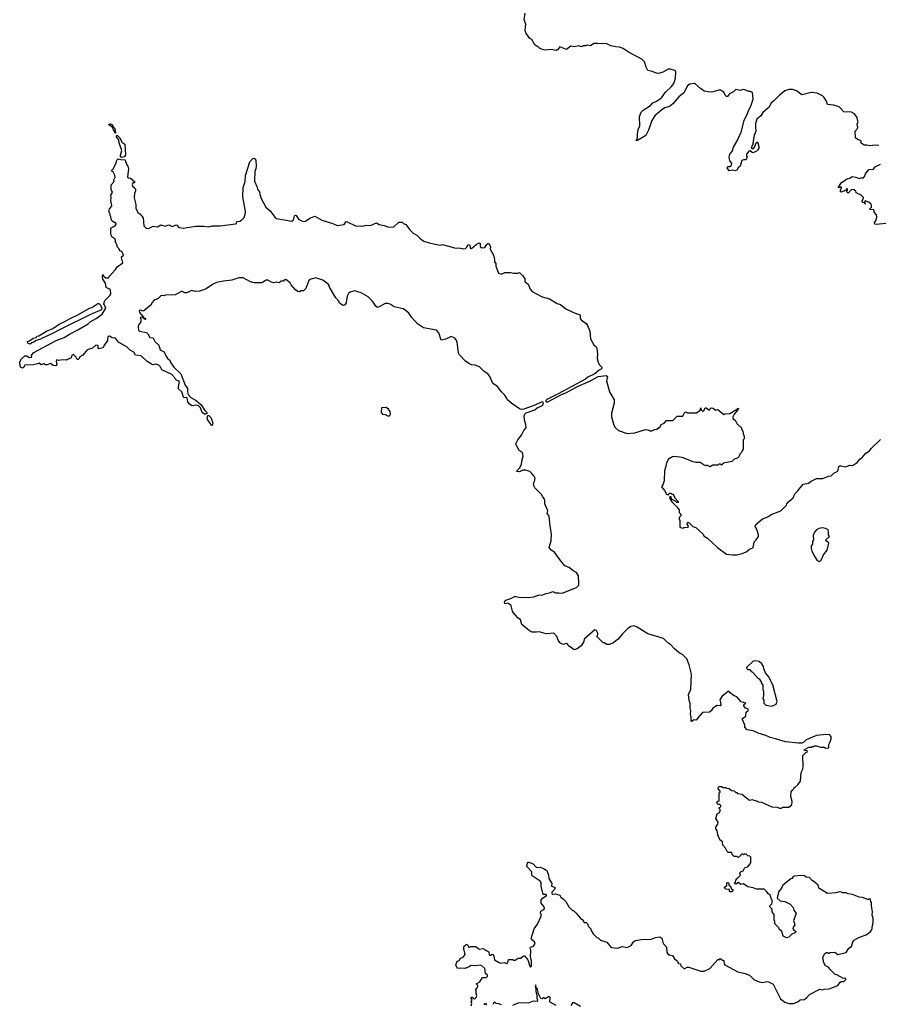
# Model space of a CAD drawing. Extents: x 2494118 to 2687960, y 757339 to 915227.
# Tile 64 of 256: x 2520014 to 2530049, y 883624 to 895137. Entities that reach past the tile are written whole.
import ezdxf

# ---------------------------------------------------------------- set-up
doc = ezdxf.new("R2010")
doc.units = 0

msp = doc.modelspace()

# ---------------------------------------------------------------- linework, layer by layer
at = {"layer": '0CON20XD'}
for points in [[(2530055, 893668), (2530015, 893672), (2529945, 893663), (2529915, 893672), (2529885, 893670), (2529850, 893695), (2529850, 893715), (2529840, 893725), (2529805, 893737), (2529782, 893755), (2529778, 893835), (2529798, 893855), (2529808, 893875), (2529800, 893915), (2529812, 893945), (2529804, 893964), (2529800, 893995), (2529770, 894035), (2529735, 894057), (2529645, 894060), (2529595, 894114), (2529567, 894127), (2529525, 894139), (2529456, 894146), (2529443, 894185), (2529415, 894227), (2529397, 894245), (2529335, 894278), (2529265, 894286), (2529155, 894260), (2529092, 894305), (2529045, 894321), (2529005, 894320), (2528956, 894304), (2528895, 894256), (2528825, 894184), (2528796, 894164), (2528772, 894115), (2528699, 894051), (2528675, 894015), (2528631, 893975), (2528612, 893925), (2528614, 893884), (2528617, 893833), (2528596, 893785), (2528584, 893695), (2528588, 893685), (2528564, 893644), (2528571, 893631), (2528589, 893631), (2528602, 893645), (2528623, 893697), (2528635, 893710), (2528652, 893655), (2528652, 893635), (2528642, 893615), (2528625, 893598), (2528585, 893582), (2528573, 893583), (2528552, 893602), (2528535, 893600), (2528510, 893565), (2528510, 893545), (2528518, 893538), (2528510, 893515), (2528495, 893500), (2528475, 893500), (2528455, 893490), (2528434, 893426), (2528410, 893405), (2528395, 893378), (2528375, 893368), (2528345, 893378), (2528305, 893370), (2528283, 893405), (2528295, 893420), (2528315, 893420), (2528332, 893438), (2528335, 893460), (2528312, 893485), (2528307, 893535), (2528312, 893565), (2528341, 893595), (2528355, 893648), (2528398, 893722), (2528445, 893823), (2528482, 893958), (2528521, 894039), (2528536, 894085), (2528559, 894125), (2528586, 894206), (2528578, 894285), (2528555, 894298), (2528535, 894298), (2528488, 894318), (2528470, 894320), (2528435, 894310), (2528385, 894320), (2528357, 894293), (2528309, 894271), (2528285, 894238), (2528275, 894238), (2528258, 894255), (2528245, 894288), (2528205, 894313), (2528185, 894314), (2528105, 894291), (2528062, 894292), (2528013, 894303), (2527971, 894331), (2527905, 894390), (2527895, 894393), (2527845, 894383), (2527818, 894362), (2527777, 894283), (2527716, 894234), (2527649, 894155), (2527608, 894122), (2527555, 894106), (2527522, 894088), (2527436, 894015), (2527403, 893957), (2527364, 893845), (2527330, 893785), (2527235, 893724), (2527221, 893721), (2527221, 893729), (2527234, 893755), (2527234, 893795), (2527244, 893855), (2527262, 893895), (2527256, 894005), (2527278, 894055), (2527300, 894080), (2527386, 894135), (2527415, 894166), (2527455, 894184), (2527514, 894225), (2527562, 894288), (2527632, 894358), (2527659, 894391), (2527668, 894415), (2527678, 894455), (2527684, 894525), (2527674, 894544), (2527615, 894560), (2527593, 894557), (2527532, 894525), (2527485, 894510), (2527455, 894513), (2527405, 894533), (2527355, 894543), (2527334, 894584), (2527316, 894645), (2527286, 894676), (2527128, 894758), (2527065, 894802), (2527025, 894816), (2526982, 894818), (2526923, 894833), (2526875, 894854), (2526765, 894860), (2526725, 894857), (2526685, 894832), (2526645, 894838), (2526635, 894830), (2526595, 894830), (2526585, 894820), (2526545, 894832), (2526495, 894820), (2526455, 894828), (2526405, 894788), (2526325, 894820), (2526305, 894790), (2526285, 894778), (2526225, 894787), (2526155, 894782), (2526125, 894788), (2526090, 894805), (2526070, 894825), (2526055, 894828), (2526035, 894842), (2525998, 894905), (2525977, 894917), (2525928, 894985), (2525922, 895015), (2525928, 895085), (2525908, 895135), (2525923, 895213)], [(2521135, 893810), (2521124, 893814), (2521122, 893835), (2521109, 893849), (2521099, 893879), (2521058, 893905), (2521054, 893916), (2521075, 893919), (2521098, 893908), (2521106, 893886), (2521127, 893865), (2521135, 893810)], [(2521205, 893526), (2521191, 893541), (2521190, 893555), (2521208, 893608), (2521178, 893698), (2521174, 893734), (2521151, 893755), (2521143, 893775), (2521148, 893782), (2521155, 893782), (2521185, 893757), (2521209, 893705), (2521242, 893682), (2521249, 893555), (2521235, 893532), (2521205, 893526)], [(2521512, 891465), (2521535, 891420), (2521565, 891419), (2521575, 891412), (2521593, 891375), (2521640, 891330), (2521657, 891277), (2521702, 891255), (2521722, 891205), (2521745, 891170), (2521770, 891155), (2521772, 891135), (2521816, 891075), (2521897, 890997), (2521949, 890865), (2521976, 890825), (2521974, 890785), (2521984, 890754), (2522015, 890721), (2522078, 890685), (2522135, 890632), (2522177, 890567), (2522199, 890545), (2522199, 890531), (2522185, 890526), (2522175, 890526), (2522147, 890545), (2522128, 890598), (2522105, 890624), (2522085, 890628), (2522025, 890624), (2521994, 890644), (2521978, 890668), (2521970, 890715), (2521965, 890720), (2521937, 890717), (2521928, 890725), (2521909, 890785), (2521864, 890824), (2521882, 890905), (2521838, 890925), (2521825, 890950), (2521790, 890990), (2521674, 891044), (2521655, 891082), (2521638, 891098), (2521605, 891109), (2521575, 891103), (2521555, 891108), (2521505, 891141), (2521435, 891206), (2521368, 891215), (2521348, 891248), (2521303, 891273), (2521269, 891309), (2521170, 891365), (2521135, 891413), (2521095, 891418), (2521065, 891438), (2521045, 891432), (2521041, 891385), (2521003, 891337), (2520985, 891301), (2520938, 891288), (2520931, 891301), (2520929, 891329), (2520905, 891330), (2520865, 891298), (2520804, 891276), (2520750, 891215), (2520718, 891195), (2520710, 891175), (2520697, 891163), (2520684, 891164), (2520668, 891195), (2520645, 891218), (2520635, 891220), (2520622, 891215), (2520615, 891182), (2520555, 891158), (2520515, 891160), (2520473, 891153), (2520445, 891160), (2520440, 891145), (2520448, 891105), (2520435, 891090), (2520403, 891093), (2520375, 891118), (2520335, 891100), (2520315, 891100), (2520295, 891112), (2520265, 891102), (2520242, 891122), (2520220, 891115), (2520175, 891103), (2520075, 891098), (2520060, 891070), (2520045, 891063), (2520022, 891075), (2520014, 891125), (2520015, 891138), (2520035, 891170), (2520075, 891208), (2520097, 891205), (2520125, 891188), (2520157, 891193), (2520153, 891215), (2520179, 891245), (2520439, 891385), (2520535, 891421), (2520595, 891459), (2520695, 891509), (2520815, 891581), (2520836, 891605), (2520907, 891643), (2520976, 891694), (2521019, 891765), (2520999, 891815), (2521010, 891855), (2521068, 891912), (2521078, 891932), (2521075, 891978), (2521065, 891988), (2521024, 892004), (2521016, 892055), (2520986, 892105), (2520980, 892135), (2520984, 892156), (2521002, 892132), (2521020, 892120), (2521055, 892120), (2521060, 892135), (2521135, 892218), (2521152, 892248), (2521218, 892295), (2521202, 892358), (2521204, 892366), (2521227, 892385), (2521206, 892426), (2521185, 892433), (2521172, 892462), (2521155, 892478), (2521147, 892517), (2521128, 892545), (2521133, 892557), (2521130, 892575), (2521096, 892596), (2521080, 892625), (2521078, 892695), (2521082, 892705), (2521130, 892725), (2521142, 892745), (2521140, 892755), (2521095, 892780), (2521083, 892803), (2521080, 892835), (2521070, 892845), (2521072, 892865), (2521057, 892895), (2521062, 892925), (2521090, 892955), (2521092, 892965), (2521077, 893025), (2521082, 893055), (2521078, 893085), (2521100, 893115), (2521081, 893151), (2521084, 893206), (2521118, 893245), (2521113, 893265), (2521130, 893295), (2521125, 893320), (2521107, 893357), (2521090, 893365), (2521088, 893375), (2521111, 893399), (2521142, 893465), (2521148, 893495), (2521165, 893512), (2521194, 893504), (2521248, 893498), (2521250, 893475), (2521260, 893465), (2521265, 893440), (2521276, 893426), (2521287, 893395), (2521274, 893295), (2521285, 893287), (2521310, 893285), (2521357, 893245), (2521355, 893230), (2521335, 893228), (2521327, 893205), (2521335, 893188), (2521363, 893165), (2521366, 893156), (2521368, 893135), (2521356, 893105), (2521350, 893055), (2521370, 892975), (2521371, 892935), (2521394, 892884), (2521418, 892868), (2521455, 892820), (2521463, 892725), (2521495, 892697), (2521525, 892698), (2521575, 892722), (2521625, 892717), (2521665, 892738), (2521715, 892724), (2521755, 892737), (2521795, 892720), (2521845, 892739), (2521875, 892709), (2521925, 892699), (2522069, 892721), (2522165, 892722), (2522225, 892716), (2522264, 892726), (2522355, 892726), (2522535, 892750), (2522548, 892755), (2522552, 892778), (2522585, 892782), (2522605, 892792), (2522628, 892815), (2522637, 892825), (2522650, 892865), (2522651, 892895), (2522621, 893065), (2522627, 893175), (2522647, 893245), (2522652, 893315), (2522703, 893477), (2522740, 893515), (2522755, 893518), (2522772, 893495), (2522776, 893425), (2522774, 893395), (2522761, 893365), (2522758, 893248), (2522787, 893185), (2522793, 893155), (2522816, 893126), (2522819, 893095), (2522837, 893045), (2522891, 892945), (2522942, 892902), (2522995, 892828), (2523014, 892814), (2523195, 892782), (2523213, 892797), (2523225, 892842), (2523235, 892850), (2523245, 892846), (2523275, 892801), (2523307, 892787), (2523335, 892779), (2523355, 892783), (2523405, 892818), (2523465, 892838), (2523545, 892794), (2523675, 892754), (2523725, 892731), (2523805, 892744), (2523824, 892775), (2523835, 892779), (2523945, 892724), (2523995, 892728), (2524025, 892722), (2524065, 892734), (2524115, 892732), (2524185, 892761), (2524215, 892742), (2524275, 892731), (2524325, 892711), (2524385, 892717), (2524445, 892770), (2524485, 892770), (2524500, 892755), (2524525, 892743), (2524572, 892682), (2524612, 892642), (2524655, 892618), (2524695, 892578), (2524739, 892549), (2524799, 892529), (2524929, 892501), (2524955, 892509), (2525095, 892469), (2525165, 892466), (2525205, 892457), (2525225, 892462), (2525237, 892473), (2525255, 892508), (2525275, 892500), (2525280, 892465), (2525295, 892460), (2525350, 892510), (2525385, 892528), (2525395, 892520), (2525396, 892486), (2525415, 892468), (2525450, 892475), (2525475, 892510), (2525485, 892520), (2525495, 892520), (2525517, 892485), (2525513, 892455), (2525553, 892385), (2525564, 892335), (2525562, 892305), (2525578, 892285), (2525580, 892255), (2525610, 892175), (2525645, 892162), (2525685, 892182), (2525755, 892182), (2525785, 892172), (2525835, 892172), (2525855, 892180), (2525895, 892142), (2525916, 892106), (2525918, 892075), (2525956, 892046), (2525981, 891985), (2526005, 891960), (2526122, 891895), (2526204, 891874), (2526295, 891820), (2526336, 891806), (2526395, 891758), (2526471, 891721), (2526525, 891697), (2526555, 891692), (2526563, 891683), (2526563, 891645), (2526575, 891628), (2526633, 891583), (2526651, 891561), (2526677, 891495), (2526684, 891405), (2526724, 891335), (2526752, 891312), (2526760, 891295), (2526766, 891225), (2526762, 891175), (2526773, 891133), (2526785, 891106), (2526816, 891075), (2526818, 891065), (2526812, 891055), (2526785, 891039), (2526734, 890995), (2526655, 890957), (2526627, 890933), (2526308, 890762), (2526175, 890698), (2526162, 890685), (2526162, 890675), (2526173, 890665), (2526185, 890667), (2526348, 890755), (2526395, 890773), (2526532, 890848), (2526684, 890915), (2526775, 890964), (2526868, 890978), (2526882, 890965), (2526874, 890914), (2526907, 890785), (2526963, 890693), (2526961, 890655), (2526931, 890535), (2526929, 890495), (2526958, 890395), (2526975, 890369), (2527013, 890335), (2527115, 890300), (2527203, 890307), (2527327, 890347), (2527355, 890342), (2527378, 890328), (2527402, 890328), (2527434, 890346), (2527462, 890348), (2527485, 890370), (2527495, 890370), (2527510, 890405), (2527545, 890420), (2527575, 890450), (2527645, 890450), (2527650, 890455), (2527698, 890502), (2527765, 890500), (2527780, 890535), (2527793, 890547), (2527805, 890550), (2527815, 890540), (2527925, 890540), (2527968, 890572), (2527975, 890600), (2527980, 890575), (2527995, 890560), (2528008, 890562), (2528025, 890600), (2528035, 890600), (2528075, 890570), (2528080, 890585), (2528095, 890600), (2528120, 890595), (2528145, 890570), (2528153, 890577), (2528175, 890580), (2528245, 890520), (2528255, 890530), (2528315, 890531), (2528416, 890596), (2528406, 890575), (2528364, 890526), (2528348, 890495), (2528348, 890475), (2528376, 890456), (2528397, 890417), (2528450, 890365), (2528450, 890355), (2528467, 890327), (2528468, 890298), (2528480, 890265), (2528480, 890235), (2528470, 890225), (2528470, 890115), (2528460, 890105), (2528450, 890075), (2528430, 890055), (2528418, 890025), (2528405, 890012), (2528365, 890000), (2528335, 889970), (2528235, 889950), (2528215, 889930), (2528205, 889940), (2528185, 889940), (2528175, 889930), (2528113, 889927), (2528085, 889910), (2528045, 889928), (2528035, 889922), (2528015, 889928), (2527965, 889958), (2527918, 889958), (2527885, 889968), (2527755, 890017), (2527665, 890028), (2527644, 890026), (2527595, 889997), (2527574, 889955), (2527564, 889916)], [(2530135, 892753), (2530026, 892744), (2530010, 892745), (2530003, 892765), (2530020, 892785), (2530032, 892828), (2530028, 892855), (2530000, 892885), (2530000, 892905), (2529988, 892918), (2529952, 892912), (2529950, 892925), (2529970, 892945), (2529970, 892965), (2529965, 892980), (2529940, 893005), (2529895, 893020), (2529890, 893015), (2529890, 892990), (2529900, 892985), (2529895, 892980), (2529890, 892990), (2529865, 893002), (2529860, 893015), (2529877, 893053), (2529875, 893060), (2529850, 893085), (2529792, 893112), (2529788, 893138), (2529775, 893140), (2529765, 893150), (2529733, 893147), (2529695, 893110), (2529680, 893125), (2529680, 893135), (2529690, 893145), (2529688, 893158), (2529682, 893158), (2529665, 893140), (2529615, 893122), (2529600, 893135), (2529610, 893145), (2529618, 893178), (2529605, 893180), (2529595, 893170), (2529580, 893175), (2529617, 893235), (2529683, 893277), (2529722, 893288), (2529745, 893302), (2529786, 893296), (2529825, 893282), (2529845, 893290), (2529875, 893290), (2529887, 893303), (2529898, 893335), (2529931, 893379), (2529943, 893387), (2529992, 893388), (2530015, 893420), (2530073, 893447)], [(2529345, 885018), (2529295, 885062), (2529275, 885072), (2529245, 885107), (2529205, 885112), (2529185, 885128), (2529155, 885132), (2529067, 885123), (2529052, 885115), (2529040, 885095), (2529025, 885090), (2528932, 885018), (2528916, 884984), (2528882, 884938), (2528868, 884865), (2528900, 884835), (2528955, 884827), (2529020, 884795), (2529052, 884755), (2529063, 884723), (2529088, 884685), (2529058, 884605), (2529072, 884555), (2529053, 884527), (2529048, 884505), (2529065, 884488), (2529090, 884475), (2529075, 884458), (2529040, 884445), (2529005, 884408), (2528975, 884400), (2528935, 884420), (2528922, 884475), (2528892, 884502), (2528885, 884520), (2528840, 884565), (2528840, 884595), (2528830, 884605), (2528830, 884675), (2528810, 884705), (2528808, 884738), (2528780, 884765), (2528780, 884775), (2528805, 884800), (2528810, 884815), (2528810, 884845), (2528800, 884855), (2528785, 884900), (2528764, 884914), (2528743, 884945), (2528715, 884970), (2528625, 884970), (2528585, 884987), (2528525, 884997), (2528475, 885032), (2528444, 885024), (2528415, 885048), (2528385, 885030), (2528372, 885032), (2528370, 885045), (2528378, 885052), (2528382, 885075), (2528400, 885095), (2528440, 885135), (2528432, 885155), (2528440, 885175), (2528470, 885185), (2528490, 885225), (2528525, 885230), (2528552, 885265), (2528560, 885285), (2528558, 885345), (2528547, 885357), (2528522, 885362), (2528505, 885380), (2528485, 885380), (2528475, 885370), (2528465, 885380), (2528455, 885380), (2528415, 885342), (2528392, 885352), (2528363, 885353), (2528340, 885375), (2528335, 885398), (2528295, 885400), (2528281, 885411), (2528261, 885451), (2528230, 885485), (2528228, 885525), (2528197, 885547), (2528173, 885605), (2528167, 885655), (2528150, 885675), (2528149, 885685), (2528152, 885705), (2528175, 885730), (2528177, 885755), (2528148, 885795), (2528165, 885850), (2528192, 885865), (2528202, 885885), (2528202, 885902), (2528190, 885915), (2528190, 885925), (2528210, 885935), (2528208, 885948), (2528195, 885960), (2528175, 885960), (2528160, 885985), (2528172, 885998), (2528190, 886005), (2528190, 886095), (2528200, 886105), (2528200, 886115), (2528178, 886145), (2528180, 886165), (2528188, 886172), (2528215, 886170), (2528235, 886160), (2528265, 886160), (2528275, 886150), (2528307, 886147), (2528333, 886123), (2528365, 886120), (2528385, 886100), (2528395, 886100), (2528405, 886090), (2528455, 886080), (2528545, 886012), (2528575, 886018), (2528595, 886012), (2528635, 886000), (2528645, 885990), (2528685, 885988), (2528803, 885933), (2528865, 885928), (2528895, 885918), (2528915, 885918), (2528935, 885928), (2529005, 885930), (2529038, 885955), (2529042, 885995), (2529028, 886055), (2529031, 886109), (2529045, 886130), (2529060, 886145), (2529065, 886160), (2529075, 886160), (2529108, 886192), (2529138, 886235), (2529148, 886335), (2529166, 886374), (2529172, 886405), (2529168, 886532), (2529202, 886568), (2529220, 886575), (2529218, 886588), (2529185, 886590), (2529182, 886598), (2529235, 886630), (2529265, 886630), (2529275, 886640), (2529295, 886640), (2529305, 886648), (2529325, 886648), (2529375, 886630), (2529415, 886630), (2529435, 886618), (2529470, 886625), (2529472, 886645), (2529468, 886655), (2529487, 886695), (2529500, 886745), (2529492, 886765), (2529475, 886778), (2529405, 886777), (2529325, 886767), (2529205, 886718), (2529179, 886691), (2529155, 886678), (2529115, 886678), (2528963, 886693), (2528849, 886729), (2528785, 886742), (2528735, 886768), (2528643, 886793), (2528585, 886822), (2528515, 886832), (2528490, 886865), (2528487, 886887), (2528460, 886955), (2528460, 886965), (2528500, 886995), (2528505, 887040), (2528530, 887065), (2528525, 887080), (2528495, 887088), (2528478, 887115), (2528480, 887135), (2528500, 887145), (2528445, 887162), (2528395, 887220), (2528365, 887230), (2528318, 887265), (2528305, 887280), (2528295, 887280), (2528224, 887226), (2528198, 887185), (2528206, 887155), (2528207, 887125), (2528200, 887115), (2528165, 887120), (2528115, 887088), (2528096, 887054), (2528075, 887042), (2527995, 887037), (2527938, 886975), (2527925, 886952), (2527915, 886948), (2527895, 886950), (2527865, 886930), (2527860, 886935), (2527860, 886985), (2527852, 887015), (2527858, 887055), (2527848, 887085), (2527850, 887145), (2527840, 887175), (2527832, 887245), (2527858, 887305), (2527867, 887485), (2527840, 887595), (2527810, 887665), (2527760, 887715), (2527722, 887732), (2527665, 887781), (2527625, 887827), (2527589, 887849), (2527540, 887900), (2527355, 887957), (2527230, 888035), (2527195, 888048), (2527158, 888042), (2527117, 888013), (2527058, 887955), (2527005, 887890), (2526985, 887880), (2526955, 887850), (2526905, 887832), (2526875, 887832), (2526845, 887850), (2526835, 887850), (2526760, 887925), (2526772, 887948), (2526770, 887965), (2526754, 887994), (2526735, 888001), (2526610, 887895), (2526607, 887865), (2526576, 887814), (2526529, 887781), (2526495, 887769), (2526435, 887810), (2526416, 887836), (2526405, 887842), (2526365, 887832), (2526335, 887847), (2526310, 887875), (2526292, 887925), (2526255, 887963), (2526165, 887957), (2526085, 887980), (2526055, 887974), (2526005, 887976), (2525972, 887992), (2525884, 888064), (2525865, 888120), (2525834, 888144), (2525785, 888200), (2525773, 888223), (2525757, 888285), (2525725, 888312), (2525714, 888316), (2525695, 888307), (2525685, 888310), (2525680, 888325), (2525695, 888348), (2525755, 888369), (2525795, 888391), (2525815, 888394), (2525865, 888381), (2525906, 888386), (2525955, 888380), (2526021, 888389), (2526085, 888413), (2526117, 888407), (2526165, 888429), (2526205, 888434), (2526245, 888453), (2526275, 888434), (2526315, 888437), (2526355, 888430), (2526521, 888499), (2526547, 888525), (2526550, 888545), (2526546, 888636), (2526523, 888673), (2526484, 888694), (2526435, 888732), (2526385, 888753), (2526333, 888813), (2526265, 888912), (2526224, 888934), (2526202, 888965), (2526226, 889044), (2526230, 889125), (2526213, 889215), (2526203, 889333), (2526180, 889365), (2526188, 889395), (2526153, 889475), (2526152, 889515), (2526145, 889540), (2526127, 889557), (2526112, 889585), (2526035, 889662), (2526025, 889680), (2526018, 889712), (2526031, 889739), (2526038, 889775), (2526028, 889798), (2525998, 889832), (2525975, 889856), (2525925, 889870), (2525895, 889868), (2525855, 889849), (2525826, 889855), (2525828, 889865), (2525855, 889895), (2525880, 889935), (2525883, 889975), (2525900, 890035), (2525890, 890075), (2525865, 890088), (2525848, 890105), (2525812, 890178), (2525835, 890223), (2525880, 890280), (2525905, 890333), (2525932, 890365), (2525931, 890405), (2525913, 890453), (2525911, 890505), (2525918, 890525), (2525935, 890540), (2526034, 890575), (2526063, 890597), (2526115, 890622), (2526129, 890635), (2526137, 890657), (2526133, 890665), (2526113, 890665), (2526015, 890622), (2525905, 890585), (2525875, 890581), (2525856, 890586), (2525765, 890649), (2525715, 890693), (2525710, 890705), (2525685, 890746), (2525644, 890784), (2525595, 890852), (2525544, 890884), (2525508, 890965), (2525486, 890996), (2525443, 891025), (2525388, 891078), (2525336, 891096), (2525295, 891100), (2525265, 891117), (2525226, 891146), (2525155, 891220), (2525143, 891243), (2525126, 891366), (2525114, 891395), (2525095, 891419), (2525055, 891431), (2524995, 891402), (2524938, 891388), (2524911, 891475), (2524887, 891505), (2524733, 891533), (2524665, 891582), (2524596, 891655), (2524560, 891705), (2524514, 891745), (2524495, 891756), (2524391, 891781), (2524345, 891810), (2524315, 891819), (2524285, 891817), (2524215, 891778), (2524195, 891772), (2524175, 891788), (2524137, 891847), (2524086, 891895), (2524005, 891943), (2523925, 891967), (2523875, 891950), (2523856, 891935), (2523840, 891905), (2523828, 891825), (2523809, 891801), (2523794, 891794), (2523752, 891822), (2523744, 891845), (2523708, 891885), (2523635, 892008), (2523626, 892035), (2523605, 892058), (2523555, 892093), (2523475, 892118), (2523415, 892102), (2523392, 892088), (2523357, 891995), (2523343, 891977), (2523332, 891968), (2523305, 891967), (2523283, 891957), (2523265, 891958), (2523237, 891977), (2523188, 892035), (2523175, 892060), (2523125, 892100), (2523110, 892095), (2523095, 892080), (2523065, 892080), (2523045, 892062), (2523015, 892070), (2522985, 892062), (2522958, 892068), (2522915, 892090), (2522895, 892090), (2522845, 892060), (2522755, 892060), (2522713, 892073), (2522625, 892120), (2522575, 892117), (2522495, 892092), (2522395, 892081), (2522315, 892063), (2522275, 892045), (2522185, 891986), (2522115, 891961), (2522065, 891960), (2522025, 891972), (2521965, 891944), (2521945, 891943), (2521915, 891959), (2521905, 891958), (2521829, 891921), (2521715, 891918), (2521705, 891910), (2521685, 891913), (2521662, 891908), (2521632, 891878), (2521584, 891856), (2521560, 891825), (2521552, 891805), (2521465, 891732), (2521455, 891730), (2521425, 891739), (2521410, 891735), (2521414, 891715), (2521460, 891660), (2521482, 891645), (2521488, 891632), (2521474, 891634), (2521445, 891660), (2521420, 891655), (2521428, 891635), (2521428, 891605), (2521406, 891574), (2521397, 891545), (2521404, 891505), (2521415, 891496), (2521495, 891480), (2521512, 891465)], [(2520135, 891343), (2520112, 891352), (2520102, 891375), (2520128, 891382), (2520170, 891415), (2520205, 891420), (2520215, 891436), (2520239, 891441), (2520328, 891495), (2520402, 891528), (2520475, 891576), (2520543, 891607), (2520595, 891641), (2520701, 891689), (2520831, 891765), (2520858, 891772), (2520925, 891819), (2520939, 891819), (2520958, 891798), (2520975, 891765), (2520971, 891745), (2520841, 891689), (2520504, 891524), (2520375, 891457), (2520276, 891414), (2520268, 891405), (2520198, 891382), (2520180, 891365), (2520155, 891360), (2520135, 891343)], [(2524325, 890502), (2524339, 890511), (2524346, 890524), (2524343, 890555), (2524325, 890582), (2524295, 890602), (2524242, 890598), (2524240, 890545), (2524250, 890535), (2524250, 890525), (2524285, 890522), (2524325, 890502)], [(2522265, 890393), (2522255, 890394), (2522241, 890421), (2522212, 890455), (2522206, 890475), (2522211, 890509), (2522225, 890508), (2522246, 890485), (2522270, 890425), (2522265, 890393)], [(2527564, 889916), (2527549, 889861), (2527547, 889745), (2527532, 889698), (2527513, 889675), (2527551, 889631), (2527575, 889588), (2527595, 889580), (2527605, 889600), (2527625, 889600), (2527635, 889590), (2527648, 889588), (2527660, 889575), (2527670, 889545), (2527710, 889505), (2527708, 889492), (2527695, 889490), (2527678, 889508), (2527632, 889532), (2527628, 889558), (2527612, 889558), (2527610, 889545), (2527635, 889498), (2527693, 889443), (2527722, 889405), (2527722, 889375), (2527740, 889355), (2527740, 889335), (2527720, 889315), (2527723, 889293), (2527730, 889285), (2527730, 889205), (2527735, 889200), (2527765, 889190), (2527775, 889200), (2527828, 889202), (2527830, 889215), (2527812, 889245), (2527825, 889260), (2527840, 889255), (2527881, 889211), (2527918, 889198), (2527997, 889125), (2528015, 889098), (2528054, 889074), (2528168, 888965), (2528275, 888889), (2528345, 888880), (2528395, 888881), (2528456, 888894), (2528504, 888916), (2528542, 888945), (2528575, 888957), (2528590, 888975), (2528594, 889016), (2528602, 889035), (2528622, 889055), (2528648, 889095), (2528647, 889115), (2528634, 889164), (2528611, 889215), (2528618, 889235), (2528695, 889299), (2528757, 889323), (2528795, 889352), (2528910, 889395), (2528975, 889460), (2528980, 889475), (2529001, 889499), (2529053, 889547), (2529072, 889595), (2529106, 889624), (2529170, 889705), (2529232, 889718), (2529265, 889742), (2529325, 889772), (2529399, 889771), (2529465, 889798), (2529497, 889803), (2529530, 889835), (2529575, 889860), (2529588, 889912), (2529598, 889922), (2529615, 889922), (2529665, 889908), (2529715, 889928), (2529735, 889924), (2529755, 889930), (2529800, 889960), (2529831, 889999), (2529865, 890021), (2529905, 890070), (2529945, 890096), (2529966, 890125), (2530075, 890228)], [(2529365, 888802), (2529381, 888819), (2529410, 888880), (2529453, 888935), (2529471, 889015), (2529468, 889025), (2529434, 889045), (2529440, 889060), (2529477, 889095), (2529468, 889115), (2529468, 889155), (2529462, 889172), (2529435, 889188), (2529394, 889196), (2529352, 889188), (2529325, 889172), (2529304, 889146), (2529287, 889105), (2529292, 889055), (2529280, 889035), (2529279, 889005), (2529264, 888984), (2529264, 888955), (2529273, 888923), (2529306, 888855), (2529335, 888812), (2529365, 888802)], [(2528805, 887112), (2528855, 887132), (2528867, 887165), (2528815, 887360), (2528766, 887456), (2528732, 887502), (2528712, 887545), (2528708, 887575), (2528688, 887605), (2528655, 887632), (2528605, 887642), (2528585, 887638), (2528512, 887568), (2528510, 887555), (2528525, 887540), (2528548, 887538), (2528560, 887525), (2528560, 887515), (2528575, 887510), (2528630, 887455), (2528630, 887445), (2528655, 887430), (2528680, 887395), (2528680, 887385), (2528698, 887355), (2528700, 887305), (2528708, 887285), (2528708, 887235), (2528700, 887195), (2528712, 887182), (2528710, 887145), (2528733, 887123), (2528805, 887112)], [(2525290, 883605), (2525298, 883635), (2525290, 883655), (2525300, 883665), (2525300, 883685), (2525290, 883695), (2525290, 883705), (2525305, 883710), (2525312, 883692), (2525335, 883688), (2525348, 883702), (2525356, 883726), (2525348, 883755), (2525348, 883785), (2525340, 883795), (2525365, 883820), (2525370, 883835), (2525370, 883845), (2525350, 883865), (2525393, 883887), (2525421, 883939), (2525465, 883938), (2525480, 883955), (2525480, 883965), (2525458, 883985), (2525451, 884041), (2525415, 884073), (2525395, 884083), (2525345, 884073), (2525285, 884078), (2525267, 884063), (2525216, 884044), (2525165, 884047), (2525132, 884042), (2525110, 884085), (2525122, 884118), (2525131, 884129), (2525150, 884135), (2525167, 884163), (2525198, 884175), (2525222, 884205), (2525204, 884274), (2525205, 884300), (2525230, 884325), (2525245, 884328), (2525265, 884290), (2525285, 884300), (2525345, 884302), (2525385, 884270), (2525425, 884278), (2525445, 884270), (2525465, 884253), (2525498, 884238), (2525500, 884205), (2525505, 884200), (2525525, 884200), (2525535, 884210), (2525546, 884206), (2525557, 884187), (2525562, 884145), (2525608, 884115), (2525635, 884106), (2525675, 884112), (2525707, 884103), (2525717, 884113), (2525725, 884150), (2525778, 884148), (2525785, 884140), (2525805, 884140), (2525838, 884162), (2525866, 884164), (2525905, 884190), (2525915, 884190), (2525953, 884145), (2525975, 884072), (2525985, 884060), (2525995, 884070), (2525994, 884135), (2525984, 884175), (2525987, 884255), (2525980, 884285), (2525985, 884292), (2526020, 884305), (2526038, 884335), (2526032, 884355), (2525998, 884378), (2525993, 884395), (2526027, 884505), (2526065, 884560), (2526107, 884653), (2526110, 884675), (2526100, 884695), (2526103, 884715), (2526138, 884732), (2526147, 884745), (2526142, 884765), (2526110, 884805), (2526107, 884843), (2526123, 884867), (2526165, 884894), (2526170, 884905), (2526165, 884910), (2526130, 884910), (2526107, 885005), (2526108, 885048), (2526095, 885063), (2526015, 885118), (2526000, 885135), (2525998, 885175), (2525940, 885235), (2525947, 885275), (2525955, 885288), (2525965, 885287), (2526015, 885267), (2526045, 885232), (2526063, 885223), (2526095, 885228), (2526135, 885212), (2526175, 885187), (2526196, 885136), (2526197, 885095), (2526233, 885035), (2526230, 885005), (2526264, 884994), (2526273, 884985), (2526266, 884965), (2526234, 884935), (2526235, 884918), (2526245, 884912), (2526274, 884914), (2526315, 884906), (2526325, 884900), (2526337, 884877), (2526370, 884855), (2526396, 884826), (2526430, 884765), (2526475, 884720), (2526485, 884720), (2526518, 884688), (2526575, 884620), (2526585, 884620), (2526598, 884608), (2526600, 884595), (2526612, 884582), (2526635, 884580), (2526650, 884565), (2526660, 884535), (2526690, 884505), (2526690, 884495), (2526715, 884450), (2526760, 884405), (2526775, 884400), (2526803, 884373), (2526875, 884350), (2526925, 884288), (2527005, 884281), (2527055, 884299), (2527115, 884288), (2527160, 884310), (2527186, 884354), (2527210, 884370), (2527304, 884386), (2527385, 884383), (2527444, 884406), (2527495, 884414), (2527517, 884397), (2527536, 884335), (2527572, 884292), (2527579, 884235), (2527589, 884215), (2527605, 884204), (2527645, 884193), (2527665, 884156), (2527695, 884137), (2527715, 884103), (2527735, 884098), (2527740, 884075), (2527775, 884041), (2527789, 884041), (2527815, 884057), (2527835, 884060), (2527975, 884013), (2528015, 884013), (2528079, 884041), (2528175, 884150), (2528195, 884150), (2528205, 884160), (2528222, 884142), (2528235, 884140), (2528245, 884130), (2528248, 884098), (2528257, 884087), (2528408, 884005), (2528494, 883984), (2528545, 883963), (2528595, 883914), (2528655, 883887), (2528695, 883880), (2528745, 883890), (2528765, 883887), (2528819, 883859), (2528905, 883688), (2528955, 883650), (2529004, 883634), (2529056, 883634), (2529110, 883655), (2529135, 883678), (2529185, 883682), (2529215, 883702), (2529245, 883738), (2529365, 883802), (2529395, 883792), (2529415, 883802), (2529473, 883807), (2529577, 883843), (2529605, 883882), (2529615, 883890), (2529645, 883890), (2529670, 883915), (2529670, 883925), (2529635, 883930), (2529565, 883968), (2529545, 883972), (2529484, 884034), (2529470, 884055), (2529430, 884075), (2529411, 884111), (2529402, 884175), (2529423, 884217), (2529445, 884230), (2529455, 884230), (2529465, 884220), (2529485, 884228), (2529542, 884232), (2529575, 884208), (2529675, 884228), (2529705, 884282), (2529735, 884300), (2529750, 884355), (2529768, 884375), (2529820, 884405), (2529915, 884442), (2529958, 884475), (2529972, 884495), (2529988, 884585), (2529987, 884633), (2529978, 884665), (2529980, 884705), (2529968, 884775), (2529970, 884815), (2529960, 884825), (2529958, 884848), (2529945, 884860), (2529935, 884850), (2529925, 884850), (2529865, 884872), (2529825, 884878), (2529749, 884909), (2529697, 884917), (2529675, 884928), (2529628, 884928), (2529617, 884937), (2529595, 884940), (2529552, 884928), (2529455, 884918), (2529355, 884982), (2529345, 885018)], [(2528318, 884938), (2528310, 884945), (2528308, 884968), (2528265, 884972), (2528250, 884985), (2528250, 884995), (2528280, 885015), (2528280, 885045), (2528285, 885050), (2528300, 885045), (2528300, 885015), (2528320, 885005), (2528332, 884972), (2528348, 884968), (2528348, 884955), (2528335, 884940), (2528318, 884938)], [(2526285, 883612), (2526215, 883648), (2526210, 883655), (2526212, 883705), (2526205, 883712), (2526195, 883712), (2526155, 883690), (2526145, 883700), (2526135, 883700), (2526122, 883688), (2526105, 883692), (2526078, 883748), (2526065, 883802), (2526047, 883827), (2526045, 883850), (2526040, 883835), (2526048, 883808), (2526047, 883775), (2526057, 883735), (2526057, 883695), (2526067, 883675), (2526062, 883658), (2526015, 883660), (2525955, 883637), (2525905, 883642), (2525835, 883637), (2525775, 883610)], [(2525645, 883617), (2525615, 883630), (2525583, 883633), (2525565, 883648), (2525552, 883638), (2525545, 883622)], [(2526568, 883598), (2526495, 883642), (2526475, 883640), (2526455, 883612)], [(2525470, 883615), (2525468, 883628), (2525445, 883630), (2525440, 883615)]]:
    msp.add_lwpolyline(points, dxfattribs=at)

doc.saveas('drawing.dxf')
